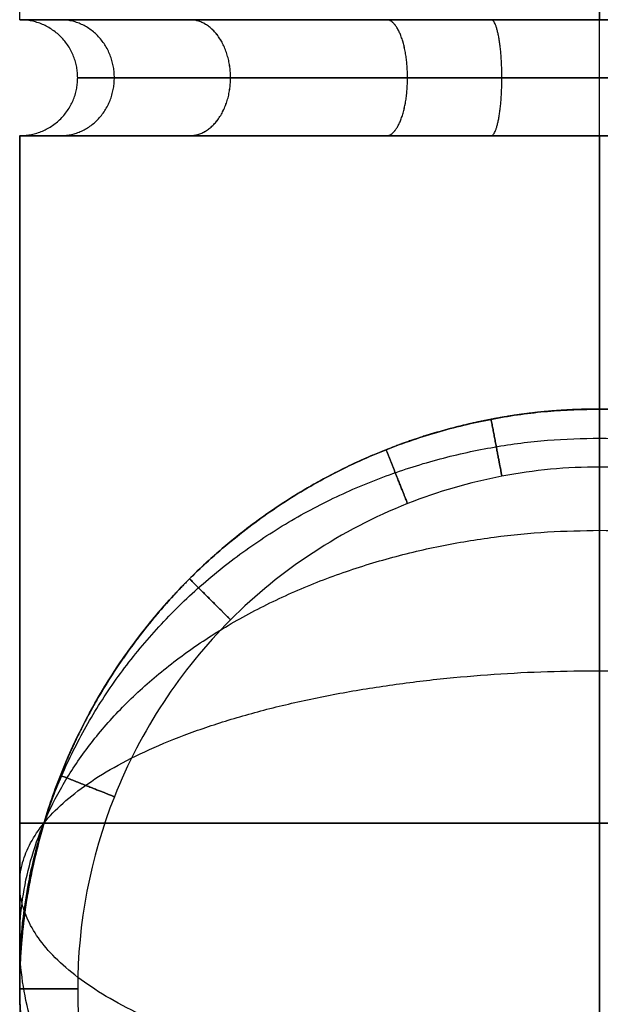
# Model space of a CAD drawing. Header units: millimetres. Extents: x -523 to -383, y 3 to 43.
# Tile 2 of 41: x -523.419 to -522.718, y 3.807 to 4.996. Entities that reach past the tile are written whole.
import ezdxf

# ---------------------------------------------------------------- set-up
doc = ezdxf.new("R2010")
doc.units = ezdxf.units.MM
doc.header["$MEASUREMENT"] = 0
doc.layers.add('Default', color=7, linetype='Continuous', true_color=0x000000)

msp = doc.modelspace()

# ---------------------------------------------------------------- linework, layer by layer
at = {"layer": 'Default'}
for points in [[(-523.4186, 4.9958, -56.0508), (-523.4186, 17.0825, -56.0508), (-523.4186, 29.1692, -56.0508), (-523.4186, 41.2558, -56.0508)], [(-522.7186, 41.2558, 23.9), (-522.7186, 29.1692, 23.9), (-522.7186, 17.0825, 23.9), (-522.7186, 4.9958, 23.9)], [(-522.7186, 4.9958, -55.3508), (-522.7186, 17.0825, -55.3508), (-522.7186, 29.1692, -55.3508), (-522.7186, 41.2558, -55.3508)], [(-522.7186, 4.9958, -56.7508), (-522.7186, 17.0825, -56.7508), (-522.7186, 29.1692, -56.7508), (-522.7186, 41.2558, -56.7508)], [(-523.4186, 4.8558, 24.6), (-523.4186, 4.5792, 24.6), (-523.4186, 4.3025, 24.6), (-523.4186, 4.0258, 24.6)], [(-523.4186, 4.0258, -56.0508), (-523.4186, 4.3025, -56.0508), (-523.4186, 4.5792, -56.0508), (-523.4186, 4.8558, -56.0508)], [(-523.3667, 4.8558, 24.8645), (-523.3316, 4.8558, 24.9504), (-523.2268, 4.8558, 25.1082), (-523.069, 4.8558, 25.213), (-522.9831, 4.8558, 25.2481)], [(-523.3667, 4.8558, -55.7863), (-523.3316, 4.8558, -55.7004), (-523.2268, 4.8558, -55.5426), (-523.069, 4.8558, -55.4378), (-522.9831, 4.8558, -55.4027)], [(-522.7186, 4.8558, 23.9), (-522.7186, 4.5792, 23.9), (-522.7186, 4.3025, 23.9), (-522.7186, 4.0258, 23.9)], [(-522.7186, 4.0258, -55.3508), (-522.7186, 4.3025, -55.3508), (-522.7186, 4.5792, -55.3508), (-522.7186, 4.8558, -55.3508)], [(-522.5874, 4.8558, 23.9124), (-522.6306, 4.8558, 23.9042), (-522.6746, 4.8558, 23.9), (-522.7186, 4.8558, 23.9)], [(-522.7186, 4.8558, 25.3), (-522.7186, 4.5792, 25.3), (-522.7186, 4.3025, 25.3), (-522.7186, 4.0258, 25.3)], [(-522.7186, 4.0258, -56.7508), (-522.7186, 4.3025, -56.7508), (-522.7186, 4.5792, -56.7508), (-522.7186, 4.8558, -56.7508)], [(-522.7186, 4.5258, 23.43), (-522.7186, 4.5258, -2.6736), (-522.7186, 4.5258, -28.7772), (-522.7186, 4.5258, -54.8808)], [(-522.7186, 4.5258, 24.4), (-522.7186, 4.5258, 24.1233), (-522.7186, 4.5258, 23.8467), (-522.7186, 4.5258, 23.57)], [(-522.7186, 4.5258, -55.0208), (-522.7186, 4.5258, -55.2975), (-522.7186, 4.5258, -55.5741), (-522.7186, 4.5258, -55.8508)], [(-523.3667, 4.0903, -54.8808), (-523.3316, 4.1763, -54.8808), (-523.2792, 4.2552, -54.8808), (-523.2136, 4.3208, -54.8808)], [(-523.4186, 3.8258, 23.43), (-523.4186, 3.8258, -2.6736), (-523.4186, 3.8258, -28.7772), (-523.4186, 3.8258, -54.8808)], [(-523.4186, 3.8258, 24.4), (-523.4186, 3.8258, 24.1233), (-523.4186, 3.8258, 23.8467), (-523.4186, 3.8258, 23.57)], [(-523.4186, 3.8258, -55.0208), (-523.4186, 3.8258, -55.2975), (-523.4186, 3.8258, -55.5741), (-523.4186, 3.8258, -55.8508)]]:
    msp.add_open_spline(points, degree=3, dxfattribs=at)
for points, weights, degree, knots in [([(-522.7186, 4.9958, 23.9), (-522.0186, 4.9958, 23.9), (-522.0186, 4.9958, 24.6), (-522.0186, 4.9958, 25.3), (-522.7186, 4.9958, 25.3), (-523.4186, 4.9958, 25.3), (-523.4186, 4.9958, 24.6), (-523.4186, 4.9958, 23.9), (-522.7186, 4.9958, 23.9)], [1, 0.707106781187, 1, 0.707106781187, 1, 0.707106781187, 1, 0.707106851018, 0.999999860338], 2, [-4.39823, -4.39823, -4.39823, -3.298672, -3.298672, -2.199115, -2.199115, -1.099557, -1.099557, 0, 0, 0]), ([(-522.7186, 4.9958, -55.3508), (-523.4186, 4.9958, -55.3508), (-523.4186, 4.9958, -56.0508), (-523.4186, 4.9958, -56.7508), (-522.7186, 4.9958, -56.7508)], [1, 0.707106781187, 1, 0.707106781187, 1], 2, [0, 0, 0, 1.099557, 1.099557, 2.199115, 2.199115, 2.199115]), ([(-523.4186, 4.8558, 24.6), (-523.3486, 4.8558, 24.6), (-523.3486, 4.9258, 24.6), (-523.3486, 4.9958, 24.6), (-523.4186, 4.9958, 24.6)], [1, 0.707106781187, 1, 0.707106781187, 1], 2, [0.1099557, 0.1099557, 0.1099557, 0.2199115, 0.2199115, 0.3298672, 0.3298672, 0.3298672]), ([(-523.4186, 4.8558, -56.0508), (-523.3486, 4.8558, -56.0508), (-523.3486, 4.9258, -56.0508), (-523.3486, 4.9958, -56.0508), (-523.4186, 4.9958, -56.0508)], [1, 0.707106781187, 1, 0.707106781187, 1], 2, [0.1099557, 0.1099557, 0.1099557, 0.2199115, 0.2199115, 0.3298672, 0.3298672, 0.3298672]), ([(-523.3694, 4.8558, 24.3423), (-523.3043, 4.8558, 24.3681), (-523.3043, 4.9258, 24.3681), (-523.3043, 4.9958, 24.3681), (-523.3694, 4.9958, 24.3423)], [1, 0.707106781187, 1, 0.707106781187, 1], 2, [0.1099557, 0.1099557, 0.1099557, 0.2199115, 0.2199115, 0.3298672, 0.3298672, 0.3298672]), ([(-523.3694, 4.8558, 24.8577), (-523.3043, 4.8558, 24.8319), (-523.3043, 4.9258, 24.8319), (-523.3043, 4.9958, 24.8319), (-523.3694, 4.9958, 24.8577)], [1, 0.707106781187, 1, 0.707106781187, 1], 2, [0.1099557, 0.1099557, 0.1099557, 0.2199115, 0.2199115, 0.3298672, 0.3298672, 0.3298672]), ([(-523.3694, 4.8558, -56.3085), (-523.3043, 4.8558, -56.2827), (-523.3043, 4.9258, -56.2827), (-523.3043, 4.9958, -56.2827), (-523.3694, 4.9958, -56.3085)], [1, 0.707106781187, 1, 0.707106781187, 1], 2, [0.1099557, 0.1099557, 0.1099557, 0.2199115, 0.2199115, 0.3298672, 0.3298672, 0.3298672]), ([(-523.3694, 4.8558, -55.7931), (-523.3043, 4.8558, -55.8189), (-523.3043, 4.9258, -55.8189), (-523.3043, 4.9958, -55.8189), (-523.3694, 4.9958, -55.7931)], [1, 0.707106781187, 1, 0.707106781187, 1], 2, [0.1099557, 0.1099557, 0.1099557, 0.2199115, 0.2199115, 0.3298672, 0.3298672, 0.3298672]), ([(-523.2136, 4.8558, 25.095), (-523.1641, 4.8558, 25.0455), (-523.1641, 4.9258, 25.0455), (-523.1641, 4.9958, 25.0455), (-523.2136, 4.9958, 25.095)], [1, 0.707106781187, 1, 0.707106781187, 1], 2, [0.1099557, 0.1099557, 0.1099557, 0.2199115, 0.2199115, 0.3298672, 0.3298672, 0.3298672]), ([(-523.2136, 4.8558, -55.5558), (-523.1641, 4.8558, -55.6053), (-523.1641, 4.9258, -55.6053), (-523.1641, 4.9958, -55.6053), (-523.2136, 4.9958, -55.5558)], [1, 0.707106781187, 1, 0.707106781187, 1], 2, [0.1099557, 0.1099557, 0.1099557, 0.2199115, 0.2199115, 0.3298672, 0.3298672, 0.3298672]), ([(-523.2135, 4.8558, 24.105), (-523.1641, 4.8558, 24.1545), (-523.1641, 4.9258, 24.1545), (-523.1641, 4.9958, 24.1545), (-523.2135, 4.9958, 24.105)], [1, 0.707106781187, 1, 0.707106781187, 1], 2, [0.1099557, 0.1099557, 0.1099557, 0.2199115, 0.2199115, 0.3298672, 0.3298672, 0.3298672]), ([(-523.2135, 4.8558, -56.5458), (-523.1641, 4.8558, -56.4963), (-523.1641, 4.9258, -56.4963), (-523.1641, 4.9958, -56.4963), (-523.2135, 4.9958, -56.5458)], [1, 0.707106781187, 1, 0.707106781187, 1], 2, [0.1099557, 0.1099557, 0.1099557, 0.2199115, 0.2199115, 0.3298672, 0.3298672, 0.3298672]), ([(-522.9763, 4.8558, 23.9491), (-522.9505, 4.8558, 24.0142), (-522.9505, 4.9258, 24.0142), (-522.9505, 4.9958, 24.0142), (-522.9763, 4.9958, 23.9491)], [1, 0.707106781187, 1, 0.707106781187, 1], 2, [0.1099557, 0.1099557, 0.1099557, 0.2199115, 0.2199115, 0.3298672, 0.3298672, 0.3298672]), ([(-522.9763, 4.8558, -56.7017), (-522.9505, 4.8558, -56.6366), (-522.9505, 4.9258, -56.6366), (-522.9505, 4.9958, -56.6366), (-522.9763, 4.9958, -56.7017)], [1, 0.707106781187, 1, 0.707106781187, 1], 2, [0.1099557, 0.1099557, 0.1099557, 0.2199115, 0.2199115, 0.3298672, 0.3298672, 0.3298672]), ([(-522.9762, 4.8558, 25.2509), (-522.9505, 4.8558, 25.1858), (-522.9505, 4.9258, 25.1858), (-522.9505, 4.9958, 25.1858), (-522.9762, 4.9958, 25.2509)], [1, 0.707106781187, 1, 0.707106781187, 1], 2, [0.1099557, 0.1099557, 0.1099557, 0.2199115, 0.2199115, 0.3298672, 0.3298672, 0.3298672]), ([(-522.9762, 4.8558, -55.3999), (-522.9505, 4.8558, -55.465), (-522.9505, 4.9258, -55.465), (-522.9505, 4.9958, -55.465), (-522.9762, 4.9958, -55.3999)], [1, 0.707106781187, 1, 0.707106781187, 1], 2, [0.1099557, 0.1099557, 0.1099557, 0.2199115, 0.2199115, 0.3298672, 0.3298672, 0.3298672]), ([(-522.8497, 4.8558, 23.9124), (-522.8366, 4.8558, 23.9812), (-522.8366, 4.9258, 23.9812), (-522.8366, 4.9958, 23.9812), (-522.8497, 4.9958, 23.9124)], [1, 0.707106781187, 1, 0.707106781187, 1], 2, [0.1099557, 0.1099557, 0.1099557, 0.2199115, 0.2199115, 0.3298672, 0.3298672, 0.3298672]), ([(-522.8497, 4.8558, -56.7384), (-522.8366, 4.8558, -56.6696), (-522.8366, 4.9258, -56.6696), (-522.8366, 4.9958, -56.6696), (-522.8497, 4.9958, -56.7384)], [1, 0.707106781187, 1, 0.707106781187, 1], 2, [0.1099557, 0.1099557, 0.1099557, 0.2199115, 0.2199115, 0.3298672, 0.3298672, 0.3298672]), ([(-522.7186, 4.8558, 23.9), (-522.7186, 4.8558, 23.97), (-522.7186, 4.9258, 23.97), (-522.7186, 4.9958, 23.97), (-522.7186, 4.9958, 23.9)], [1, 0.707106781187, 1, 0.707106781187, 1], 2, [0.1099557, 0.1099557, 0.1099557, 0.2199115, 0.2199115, 0.3298672, 0.3298672, 0.3298672]), ([(-522.7186, 4.9958, -56.7508), (-522.0186, 4.9958, -56.7508), (-522.0186, 4.9958, -56.0508), (-522.0186, 4.9958, -55.3508), (-522.7186, 4.9958, -55.3508)], [0.999999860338, 0.707106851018, 1, 0.707106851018, 0.999999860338], 2, [2.199115, 2.199115, 2.199115, 3.298672, 3.298672, 4.39823, 4.39823, 4.39823]), ([(-522.7186, 4.8558, -56.7508), (-522.7186, 4.8558, -56.6808), (-522.7186, 4.9258, -56.6808), (-522.7186, 4.9958, -56.6808), (-522.7186, 4.9958, -56.7508)], [1, 0.707106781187, 1, 0.707106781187, 1], 2, [0.1099557, 0.1099557, 0.1099557, 0.2199115, 0.2199115, 0.3298672, 0.3298672, 0.3298672]), ([(-522.7186, 4.8558, 25.3), (-522.7186, 4.8558, 25.23), (-522.7186, 4.9258, 25.23), (-522.7186, 4.9958, 25.23), (-522.7186, 4.9958, 25.3)], [1, 0.707106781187, 1, 0.707106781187, 1], 2, [0.1099557, 0.1099557, 0.1099557, 0.2199115, 0.2199115, 0.3298672, 0.3298672, 0.3298672]), ([(-522.7186, 4.8558, -55.3508), (-522.7186, 4.8558, -55.4208), (-522.7186, 4.9258, -55.4208), (-522.7186, 4.9958, -55.4208), (-522.7186, 4.9958, -55.3508)], [1, 0.707106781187, 1, 0.707106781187, 1], 2, [0.1099557, 0.1099557, 0.1099557, 0.2199115, 0.2199115, 0.3298672, 0.3298672, 0.3298672]), ([(-522.7186, 4.8558, 23.9), (-522.7626, 4.8558, 23.9), (-522.8065, 4.8558, 23.9042), (-522.8497, 4.8558, 23.9124), (-522.8929, 4.8558, 23.9206), (-522.9354, 4.8558, 23.9329), (-522.9763, 4.8558, 23.9491), (-523.0649, 4.8558, 23.9842), (-523.1462, 4.8558, 24.0376), (-523.2135, 4.8558, 24.105), (-523.2464, 4.8558, 24.1379), (-523.2759, 4.8558, 24.1739), (-523.3016, 4.8558, 24.2127), (-523.3275, 4.8558, 24.2516), (-523.3492, 4.8558, 24.2927), (-523.3694, 4.8558, 24.3423), (-523.4018, 4.8558, 24.4241), (-523.4186, 4.8558, 24.512), (-523.4186, 4.8558, 24.6), (-523.4186, 4.8558, 24.688), (-523.4018, 4.8558, 24.7759), (-523.3667, 4.8558, 24.8645), (-523.3492, 4.8558, 24.9073), (-523.3275, 4.8558, 24.9484), (-523.3016, 4.8558, 24.9874), (-523.2759, 4.8558, 25.026), (-523.2465, 4.8558, 25.062), (-523.2136, 4.8558, 25.095), (-523.1806, 4.8558, 25.1279), (-523.1446, 4.8558, 25.1574), (-523.106, 4.8558, 25.183), (-523.067, 4.8558, 25.2089), (-523.0259, 4.8558, 25.2306), (-522.9762, 4.8558, 25.2509), (-522.8945, 4.8558, 25.2832), (-522.8065, 4.8558, 25.3), (-522.7186, 4.8558, 25.3), (-522.6306, 4.8558, 25.3), (-522.5427, 4.8558, 25.2832), (-522.4541, 4.8558, 25.2481), (-522.4113, 4.8558, 25.2306), (-522.3701, 4.8558, 25.2089), (-522.3312, 4.8558, 25.183), (-522.2925, 4.8558, 25.1574), (-522.2565, 4.8558, 25.1279), (-522.2236, 4.8558, 25.095), (-522.1907, 4.8558, 25.062), (-522.1612, 4.8558, 25.026), (-522.1355, 4.8558, 24.9874), (-522.1097, 4.8558, 24.9484), (-522.0879, 4.8558, 24.9073), (-522.0677, 4.8558, 24.8577), (-522.0353, 4.8558, 24.7759), (-522.0186, 4.8558, 24.688), (-522.0186, 4.8558, 24.6), (-522.0186, 4.8558, 24.512), (-522.0353, 4.8558, 24.4241), (-522.0705, 4.8558, 24.3355), (-522.0879, 4.8558, 24.2927), (-522.1097, 4.8558, 24.2516), (-522.1355, 4.8558, 24.2126), (-522.1612, 4.8558, 24.174), (-522.1907, 4.8558, 24.138), (-522.2236, 4.8558, 24.105), (-522.291, 4.8558, 24.0376), (-522.3723, 4.8558, 23.9842), (-522.4609, 4.8558, 23.9491), (-522.5018, 4.8558, 23.9329), (-522.5442, 4.8558, 23.9206), (-522.5874, 4.8558, 23.9124), (-522.6306, 4.8558, 23.9042), (-522.6746, 4.8558, 23.9), (-522.7186, 4.8558, 23.9)], [1, 1, 1, 1, 1, 1, 1, 1, 1, 1, 1, 1, 1, 1.00671209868, 1.01684809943, 1.03040800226, 1.03040800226, 1.03040800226, 1.03040800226, 1.03040800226, 1.03040800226, 1.03040800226, 1.01685428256, 1.00672279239, 1.00001353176, 0.993436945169, 0.990148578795, 0.99014843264, 0.990148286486, 0.993436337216, 1.00001258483, 1.00672154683, 1.01685276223, 1.03040623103, 1.03040623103, 1.03040623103, 1.03040623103, 1.03040623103, 1.03040623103, 1.03040623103, 1.01685253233, 1.00672105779, 1.00001180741, 0.993435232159, 0.990146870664, 0.990146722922, 0.990146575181, 0.993434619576, 1.00001085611, 1.00671980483, 1.01685100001, 1.03040444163, 1.03040444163, 1.03040444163, 1.03040444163, 1.03040444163, 1.03040444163, 1.03040444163, 1.0168507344, 1.00671926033, 1.00001001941, 0.993433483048, 0.990145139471, 0.990144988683, 0.990144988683, 0.990144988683, 0.990144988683, 0.990144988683, 0.990144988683, 0.990144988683, 0.990144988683, 0.990144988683, 0.990144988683], 3, [0, 0, 0, 0, 0.132132, 0.132132, 0.132132, 0.264271, 0.264271, 0.264271, 0.552149, 0.552149, 0.552149, 0.691689, 0.691689, 0.691689, 0.838517, 0.838517, 0.838517, 1.103948, 1.103948, 1.103948, 1.376719, 1.376719, 1.376719, 1.516233, 1.516233, 1.516233, 1.655741, 1.655741, 1.655741, 1.795249, 1.795249, 1.795249, 1.942108, 1.942108, 1.942108, 2.20754, 2.20754, 2.20754, 2.480311, 2.480311, 2.480311, 2.619825, 2.619825, 2.619825, 2.759333, 2.759333, 2.759333, 2.898841, 2.898841, 2.898841, 3.0457, 3.0457, 3.0457, 3.311132, 3.311132, 3.311132, 3.583903, 3.583903, 3.583903, 3.723418, 3.723418, 3.723418, 3.862925, 3.862925, 3.862925, 4.150808, 4.150808, 4.150808, 4.282947, 4.282947, 4.282947, 4.41508, 4.41508, 4.41508, 4.41508]), ([(-522.7186, 4.8558, -56.7508), (-522.7626, 4.8558, -56.7508), (-522.8065, 4.8558, -56.7466), (-522.8497, 4.8558, -56.7384), (-522.8929, 4.8558, -56.7302), (-522.9354, 4.8558, -56.7179), (-522.9763, 4.8558, -56.7017), (-523.0649, 4.8558, -56.6666), (-523.1462, 4.8558, -56.6132), (-523.2135, 4.8558, -56.5458), (-523.2464, 4.8558, -56.5129), (-523.2759, 4.8558, -56.4769), (-523.3016, 4.8558, -56.4381), (-523.3275, 4.8558, -56.3992), (-523.3492, 4.8558, -56.3581), (-523.3694, 4.8558, -56.3085), (-523.4018, 4.8558, -56.2267), (-523.4186, 4.8558, -56.1387), (-523.4186, 4.8558, -56.0508), (-523.4186, 4.8558, -55.9628), (-523.4018, 4.8558, -55.8749), (-523.3667, 4.8558, -55.7863), (-523.3492, 4.8558, -55.7435), (-523.3275, 4.8558, -55.7024), (-523.3016, 4.8558, -55.6634), (-523.2759, 4.8558, -55.6248), (-523.2465, 4.8558, -55.5888), (-523.2136, 4.8558, -55.5558), (-523.1806, 4.8558, -55.5229), (-523.1446, 4.8558, -55.4934), (-523.106, 4.8558, -55.4678), (-523.067, 4.8558, -55.4419), (-523.0259, 4.8558, -55.4202), (-522.9762, 4.8558, -55.3999), (-522.8945, 4.8558, -55.3676), (-522.8065, 4.8558, -55.3508), (-522.7186, 4.8558, -55.3508)], [1, 1, 1, 1, 1, 1, 1, 1, 1, 1, 1, 1, 1, 1.00671209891, 1.01684809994, 1.0304080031, 1.0304080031, 1.0304080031, 1.0304080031, 1.0304080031, 1.0304080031, 1.0304080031, 1.01685428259, 1.00672279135, 1.00001352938, 0.993436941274, 0.990148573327, 0.990148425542, 0.990148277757, 0.99343632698, 1.00001257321, 1.00672153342, 1.01685274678, 1.03040621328, 1.03040621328, 1.03040621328, 1.03040621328], 3, [0, 0, 0, 0, 0.132132, 0.132132, 0.132132, 0.264271, 0.264271, 0.264271, 0.552149, 0.552149, 0.552149, 0.691689, 0.691689, 0.691689, 0.838517, 0.838517, 0.838517, 1.103948, 1.103948, 1.103948, 1.376719, 1.376719, 1.376719, 1.516233, 1.516233, 1.516233, 1.655741, 1.655741, 1.655741, 1.795249, 1.795249, 1.795249, 1.942108, 1.942108, 1.942108, 2.20754, 2.20754, 2.20754, 2.20754]), ([(-522.7186, 4.8558, -55.3508), (-522.6306, 4.8558, -55.3508), (-522.5427, 4.8558, -55.3676), (-522.4543, 4.8558, -55.4026), (-522.3683, 4.8558, -55.4377), (-522.2902, 4.8558, -55.4892), (-522.2236, 4.8558, -55.5558), (-522.157, 4.8558, -55.6224), (-522.1055, 4.8558, -55.7004), (-522.0677, 4.8558, -55.7931), (-522.0353, 4.8558, -55.8749), (-522.0186, 4.8558, -55.9628), (-522.0186, 4.8558, -56.0508), (-522.0186, 4.8558, -56.1387), (-522.0353, 4.8558, -56.2267), (-522.0704, 4.8558, -56.3152), (-522.0879, 4.8558, -56.3581), (-522.1096, 4.8558, -56.3992), (-522.1355, 4.8558, -56.4381), (-522.1612, 4.8558, -56.4769), (-522.1907, 4.8558, -56.5129), (-522.2236, 4.8558, -56.5458), (-522.291, 4.8558, -56.6131), (-522.3723, 4.8558, -56.6666), (-522.4609, 4.8558, -56.7017), (-522.5018, 4.8558, -56.7179), (-522.5442, 4.8558, -56.7302), (-522.5874, 4.8558, -56.7384), (-522.6306, 4.8558, -56.7466), (-522.6746, 4.8558, -56.7508), (-522.7186, 4.8558, -56.7508)], [1, 1, 1, 1, 0.97390956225, 0.960864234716, 0.960864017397, 0.960863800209, 0.973892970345, 0.999951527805, 0.999951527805, 0.999951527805, 0.999951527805, 0.999951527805, 0.999951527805, 0.999951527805, 0.986792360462, 0.976955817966, 0.970441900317, 0.970441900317, 0.970441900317, 0.970441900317, 0.970441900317, 0.970441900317, 0.970441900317, 0.970441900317, 0.970441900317, 0.970441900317, 0.970441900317, 0.970441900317, 0.970441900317], 3, [0, 0, 0, 0, 0.272538, 0.272538, 0.272538, 0.55318, 0.55318, 0.55318, 0.840931, 0.840931, 0.840931, 1.106362, 1.106362, 1.106362, 1.379069, 1.379069, 1.379069, 1.518615, 1.518615, 1.518615, 1.658155, 1.658155, 1.658155, 1.946037, 1.946037, 1.946037, 2.078177, 2.078177, 2.078177, 2.21031, 2.21031, 2.21031, 2.21031]), ([(-522.7186, 4.5258, 23.43), (-523.4186, 4.5258, 23.43), (-523.4186, 3.8258, 23.43), (-523.4186, 3.1258, 23.43), (-522.7186, 3.1258, 23.43), (-522.0186, 3.1258, 23.43), (-522.0186, 3.8258, 23.43), (-522.0186, 4.5258, 23.43), (-522.7186, 4.5258, 23.43)], [0.999999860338, 0.707106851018, 1, 0.707106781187, 1, 0.707106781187, 1, 0.707106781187, 1], 2, [0, 0, 0, 1.099557, 1.099557, 2.199115, 2.199115, 3.298672, 3.298672, 4.39823, 4.39823, 4.39823]), ([(-522.7186, 4.5258, 24.4), (-523.4186, 4.5258, 24.4), (-523.4186, 3.8258, 24.4), (-523.4186, 3.1258, 24.4), (-522.7186, 3.1258, 24.4), (-522.0186, 3.1258, 24.4), (-522.0186, 3.8258, 24.4), (-522.0186, 4.5258, 24.4), (-522.7186, 4.5258, 24.4)], [1, 0.707106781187, 1, 0.707106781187, 1, 0.707106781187, 1, 0.707106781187, 1], 2, [0, 0, 0, 1.099557, 1.099557, 2.199115, 2.199115, 3.298672, 3.298672, 4.39823, 4.39823, 4.39823]), ([(-522.7186, 4.5258, 23.57), (-522.0186, 4.5258, 23.57), (-522.0186, 3.8258, 23.57), (-522.0186, 3.1258, 23.57), (-522.7186, 3.1258, 23.57), (-523.4186, 3.1258, 23.57), (-523.4186, 3.8258, 23.57), (-523.4186, 4.5258, 23.57), (-522.7186, 4.5258, 23.57)], [1, 0.707106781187, 1, 0.707106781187, 1, 0.707106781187, 1, 0.707106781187, 1], 2, [-4.39823, -4.39823, -4.39823, -3.298672, -3.298672, -2.199115, -2.199115, -1.099557, -1.099557, 0, 0, 0]), ([(-522.7186, 4.5258, -55.8508), (-523.4186, 4.5258, -55.8508), (-523.4186, 3.8258, -55.8508), (-523.4186, 3.1258, -55.8508), (-522.7186, 3.1258, -55.8508), (-522.0186, 3.1258, -55.8508), (-522.0186, 3.8258, -55.8508), (-522.0186, 4.5258, -55.8508), (-522.7186, 4.5258, -55.8508)], [1, 0.707106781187, 1, 0.707106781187, 1, 0.707106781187, 1, 0.707106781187, 1], 2, [0, 0, 0, 1.099557, 1.099557, 2.199115, 2.199115, 3.298672, 3.298672, 4.39823, 4.39823, 4.39823]), ([(-522.7186, 4.5258, -55.0208), (-523.4186, 4.5258, -55.0208), (-523.4186, 3.8258, -55.0208), (-523.4186, 3.1258, -55.0208), (-522.7186, 3.1258, -55.0208), (-522.0186, 3.1258, -55.0208), (-522.0186, 3.8258, -55.0208), (-522.0186, 4.5258, -55.0208), (-522.7186, 4.5258, -55.0208)], [1, 0.707106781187, 1, 0.707106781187, 1, 0.707106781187, 1, 0.707106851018, 0.999999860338], 2, [0, 0, 0, 1.099557, 1.099557, 2.199115, 2.199115, 3.298672, 3.298672, 4.39823, 4.39823, 4.39823]), ([(-522.7186, 4.5258, -54.8808), (-522.6746, 4.5258, -54.8808), (-522.6306, 4.5217, -54.8808), (-522.5874, 4.5134, -54.8808), (-522.5442, 4.5052, -54.8808), (-522.5018, 4.4929, -54.8808), (-522.4609, 4.4767, -54.8808), (-522.3723, 4.4416, -54.8808), (-522.291, 4.3882, -54.8808), (-522.2236, 4.3208, -54.8808), (-522.1907, 4.2879, -54.8808), (-522.1612, 4.2519, -54.8808), (-522.1355, 4.2132, -54.8808), (-522.1096, 4.1742, -54.8808), (-522.0879, 4.1331, -54.8808), (-522.0677, 4.0835, -54.8808), (-522.0353, 4.0017, -54.8808), (-522.0186, 3.9138, -54.8808), (-522.0186, 3.8258, -54.8808), (-522.0186, 3.7379, -54.8808), (-522.0353, 3.6499, -54.8808), (-522.0705, 3.5614, -54.8808), (-522.0879, 3.5185, -54.8808), (-522.1097, 3.4774, -54.8808), (-522.1355, 3.4385, -54.8808), (-522.1612, 3.3998, -54.8808), (-522.1907, 3.3638, -54.8808), (-522.2236, 3.3309, -54.8808), (-522.2565, 3.2979, -54.8808), (-522.2925, 3.2685, -54.8808), (-522.3312, 3.2428, -54.8808), (-522.3701, 3.2169, -54.8808), (-522.4112, 3.1952, -54.8808), (-522.4609, 3.175, -54.8808), (-522.5427, 3.1426, -54.8808), (-522.6306, 3.1258, -54.8808), (-522.7186, 3.1258, -54.8808), (-522.8065, 3.1258, -54.8808), (-522.8945, 3.1426, -54.8808), (-522.9831, 3.1777, -54.8808), (-523.0259, 3.1952, -54.8808), (-523.067, 3.2169, -54.8808), (-523.1059, 3.2428, -54.8808), (-523.1446, 3.2685, -54.8808), (-523.1806, 3.2979, -54.8808), (-523.2135, 3.3309, -54.8808), (-523.2465, 3.3638, -54.8808), (-523.2759, 3.3998, -54.8808), (-523.3016, 3.4385, -54.8808), (-523.3275, 3.4774, -54.8808), (-523.3492, 3.5185, -54.8808), (-523.3694, 3.5682, -54.8808), (-523.4018, 3.6499, -54.8808), (-523.4186, 3.7379, -54.8808), (-523.4186, 3.8258, -54.8808), (-523.4186, 3.9138, -54.8808), (-523.4018, 4.0017, -54.8808), (-523.3667, 4.0903, -54.8808), (-523.3492, 4.1332, -54.8808), (-523.3275, 4.1743, -54.8808), (-523.3016, 4.2132, -54.8808), (-523.2759, 4.2519, -54.8808), (-523.2465, 4.2879, -54.8808), (-523.2136, 4.3208, -54.8808), (-523.1462, 4.3882, -54.8808), (-523.0649, 4.4416, -54.8808), (-522.9763, 4.4767, -54.8808), (-522.9354, 4.4929, -54.8808), (-522.8929, 4.5052, -54.8808), (-522.8497, 4.5134, -54.8808), (-522.8065, 4.5217, -54.8808), (-522.7626, 4.5258, -54.8808), (-522.7186, 4.5258, -54.8808)], [1, 1, 1, 1, 1, 1, 1, 1, 1, 1, 1, 1, 1, 1.00671209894, 1.01684810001, 1.03040800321, 1.03040800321, 1.03040800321, 1.03040800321, 1.03040800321, 1.03040800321, 1.03040800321, 1.01685428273, 1.00672279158, 1.00001352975, 0.993436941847, 0.990148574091, 0.990148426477, 0.990148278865, 0.99343632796, 1.00001257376, 1.00672153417, 1.01685274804, 1.03040621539, 1.03040621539, 1.03040621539, 1.03040621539, 1.03040621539, 1.03040621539, 1.03040621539, 1.01685251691, 1.00672104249, 1.00001179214, 0.993435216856, 0.990146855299, 0.990146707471, 0.990146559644, 0.993434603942, 1.00001084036, 1.00671978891, 1.01685098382, 1.03040442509, 1.03040442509, 1.03040442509, 1.03040442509, 1.03040442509, 1.03040442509, 1.03040442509, 1.01685071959, 1.00671924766, 1.00001000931, 0.993433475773, 0.990145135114, 0.99014498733, 0.99014498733, 0.99014498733, 0.99014498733, 0.99014498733, 0.99014498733, 0.99014498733, 0.99014498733, 0.99014498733, 0.99014498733], 3, [0, 0, 0, 0, 0.132132, 0.132132, 0.132132, 0.264271, 0.264271, 0.264271, 0.552149, 0.552149, 0.552149, 0.691689, 0.691689, 0.691689, 0.838517, 0.838517, 0.838517, 1.103948, 1.103948, 1.103948, 1.376719, 1.376719, 1.376719, 1.516233, 1.516233, 1.516233, 1.655741, 1.655741, 1.655741, 1.795249, 1.795249, 1.795249, 1.942108, 1.942108, 1.942108, 2.20754, 2.20754, 2.20754, 2.480311, 2.480311, 2.480311, 2.619825, 2.619825, 2.619825, 2.759333, 2.759333, 2.759333, 2.898841, 2.898841, 2.898841, 3.0457, 3.0457, 3.0457, 3.311132, 3.311132, 3.311132, 3.583903, 3.583903, 3.583903, 3.723418, 3.723418, 3.723418, 3.862925, 3.862925, 3.862925, 4.150808, 4.150808, 4.150808, 4.282947, 4.282947, 4.282947, 4.41508, 4.41508, 4.41508, 4.41508]), ([(-522.7186, 4.5258, -15.7254), (-523.4186, 4.5258, -15.7254), (-523.4186, 3.8258, -15.7254), (-523.4186, 3.1258, -15.7254), (-522.7186, 3.1258, -15.7254), (-522.0186, 3.1258, -15.7254), (-522.0186, 3.8258, -15.7254), (-522.0186, 4.5258, -15.7254), (-522.7186, 4.5258, -15.7254)], [1, 0.707106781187, 1, 0.707106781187, 1, 0.707106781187, 1, 0.707106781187, 1], 2, [0, 0, 0, 1.099557, 1.099557, 2.199115, 2.199115, 3.298672, 3.298672, 4.39823, 4.39823, 4.39823]), ([(-522.7186, 4.5258, 23.57), (-522.7186, 4.4558, 23.57), (-522.7186, 4.4558, 23.5), (-522.7186, 4.4558, 23.43), (-522.7186, 4.5258, 23.43)], [1, 0.707106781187, 1, 0.707106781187, 1], 2, [0, 0, 0, 0.1099557, 0.1099557, 0.2199115, 0.2199115, 0.2199115]), ([(-522.7186, 4.5258, -54.8808), (-522.7186, 4.4558, -54.8808), (-522.7186, 4.4558, -54.9508), (-522.7186, 4.4558, -55.0208), (-522.7186, 4.5258, -55.0208)], [1, 0.707106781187, 1, 0.707106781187, 1], 2, [0.1099557, 0.1099557, 0.1099557, 0.2199115, 0.2199115, 0.3298672, 0.3298672, 0.3298672]), ([(-522.8497, 4.5134, 23.57), (-522.8366, 4.4447, 23.57), (-522.8366, 4.4447, 23.5), (-522.8366, 4.4447, 23.43), (-522.8497, 4.5134, 23.43)], [1, 0.707106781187, 1, 0.707106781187, 1], 2, [0, 0, 0, 0.1099557, 0.1099557, 0.2199115, 0.2199115, 0.2199115]), ([(-522.8497, 4.5134, -54.8808), (-522.8366, 4.4447, -54.8808), (-522.8366, 4.4447, -54.9508), (-522.8366, 4.4447, -55.0208), (-522.8497, 4.5134, -55.0208)], [1, 0.707106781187, 1, 0.707106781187, 1], 2, [0.1099557, 0.1099557, 0.1099557, 0.2199115, 0.2199115, 0.3298672, 0.3298672, 0.3298672]), ([(-522.7186, 4.4907, 24.216), (-523.4186, 4.4907, 24.216), (-523.4186, 3.8399, 24.4736), (-523.4186, 3.189, 24.7313), (-522.7186, 3.189, 24.7313), (-522.0186, 3.189, 24.7313), (-522.0186, 3.8399, 24.4736), (-522.0186, 4.4907, 24.216), (-522.7186, 4.4907, 24.216)], [1, 0.707106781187, 1, 0.707106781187, 1, 0.707106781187, 1, 0.707106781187, 1], 2, [0, 0, 0, 1.099557, 1.099557, 2.199115, 2.199115, 3.298672, 3.298672, 4.39823, 4.39823, 4.39823]), ([(-522.7186, 4.4907, -55.6667), (-523.4186, 4.4907, -55.6667), (-523.4186, 3.8399, -55.9244), (-523.4186, 3.189, -56.1821), (-522.7186, 3.189, -56.1821), (-522.0186, 3.189, -56.1821), (-522.0186, 3.8399, -55.9244), (-522.0186, 4.4907, -55.6667), (-522.7186, 4.4907, -55.6667)], [1, 0.707106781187, 1, 0.707106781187, 1, 0.707106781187, 1, 0.707106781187, 1], 2, [0, 0, 0, 1.099557, 1.099557, 2.199115, 2.199115, 3.298672, 3.298672, 4.39823, 4.39823, 4.39823]), ([(-522.9763, 4.4767, 23.57), (-522.9505, 4.4116, 23.57), (-522.9505, 4.4116, 23.5), (-522.9505, 4.4116, 23.43), (-522.9763, 4.4767, 23.43)], [1, 0.707106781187, 1, 0.707106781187, 1], 2, [0, 0, 0, 0.1099557, 0.1099557, 0.2199115, 0.2199115, 0.2199115]), ([(-522.9763, 4.4767, -54.8808), (-522.9505, 4.4116, -54.8808), (-522.9505, 4.4116, -54.9508), (-522.9505, 4.4116, -55.0208), (-522.9763, 4.4767, -55.0208)], [1, 0.707106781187, 1, 0.707106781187, 1], 2, [0.1099557, 0.1099557, 0.1099557, 0.2199115, 0.2199115, 0.3298672, 0.3298672, 0.3298672]), ([(-522.7186, 4.3794, 24.0464), (-523.4186, 4.3794, 24.0464), (-523.4186, 3.8844, 24.5414), (-523.4186, 3.3894, 25.0364), (-522.7186, 3.3894, 25.0364), (-522.0186, 3.3894, 25.0364), (-522.0186, 3.8844, 24.5414), (-522.0186, 4.3794, 24.0464), (-522.7186, 4.3794, 24.0464)], [1, 0.707106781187, 1, 0.707106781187, 1, 0.707106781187, 1, 0.707106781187, 1], 2, [0, 0, 0, 1.099557, 1.099557, 2.199115, 2.199115, 3.298672, 3.298672, 4.39823, 4.39823, 4.39823]), ([(-522.7186, 4.3794, -55.4972), (-523.4186, 4.3794, -55.4972), (-523.4186, 3.8844, -55.9922), (-523.4186, 3.3894, -56.4872), (-522.7186, 3.3894, -56.4872), (-522.0186, 3.3894, -56.4872), (-522.0186, 3.8844, -55.9922), (-522.0186, 4.3794, -55.4972), (-522.7186, 4.3794, -55.4972)], [1, 0.707106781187, 1, 0.707106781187, 1, 0.707106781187, 1, 0.707106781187, 1], 2, [0, 0, 0, 1.099557, 1.099557, 2.199115, 2.199115, 3.298672, 3.298672, 4.39823, 4.39823, 4.39823]), ([(-523.2136, 4.3208, 23.57), (-523.1641, 4.2713, 23.57), (-523.1641, 4.2713, 23.5), (-523.1641, 4.2713, 23.43), (-523.2136, 4.3208, 23.43)], [1, 0.707106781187, 1, 0.707106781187, 1], 2, [0, 0, 0, 0.1099557, 0.1099557, 0.2199115, 0.2199115, 0.2199115]), ([(-523.2136, 4.3208, -54.8808), (-523.1641, 4.2713, -54.8808), (-523.1641, 4.2713, -54.9508), (-523.1641, 4.2713, -55.0208), (-523.2136, 4.3208, -55.0208)], [1, 0.707106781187, 1, 0.707106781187, 1], 2, [0.1099557, 0.1099557, 0.1099557, 0.2199115, 0.2199115, 0.3298672, 0.3298672, 0.3298672]), ([(-522.7186, 4.2099, 23.9351), (-523.4186, 4.2099, 23.9351), (-523.4186, 3.9522, 24.586), (-523.4186, 3.6945, 25.2368), (-522.7186, 3.6945, 25.2368), (-522.0186, 3.6945, 25.2368), (-522.0186, 3.9522, 24.586), (-522.0186, 4.2099, 23.9351), (-522.7186, 4.2099, 23.9351)], [1, 0.707106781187, 1, 0.707106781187, 1, 0.707106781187, 1, 0.707106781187, 1], 2, [0, 0, 0, 1.099557, 1.099557, 2.199115, 2.199115, 3.298672, 3.298672, 4.39823, 4.39823, 4.39823]), ([(-522.7186, 4.2099, -55.3859), (-523.4186, 4.2099, -55.3859), (-523.4186, 3.9522, -56.0368), (-523.4186, 3.6945, -56.6876), (-522.7186, 3.6945, -56.6876), (-522.0186, 3.6945, -56.6876), (-522.0186, 3.9522, -56.0368), (-522.0186, 4.2099, -55.3859), (-522.7186, 4.2099, -55.3859)], [1, 0.707106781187, 1, 0.707106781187, 1, 0.707106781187, 1, 0.707106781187, 1], 2, [0, 0, 0, 1.099557, 1.099557, 2.199115, 2.199115, 3.298672, 3.298672, 4.39823, 4.39823, 4.39823]), ([(-523.3694, 4.0835, 23.57), (-523.3043, 4.0577, 23.57), (-523.3043, 4.0577, 23.5), (-523.3043, 4.0577, 23.43), (-523.3694, 4.0835, 23.43)], [1, 0.707106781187, 1, 0.707106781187, 1], 2, [0, 0, 0, 0.1099557, 0.1099557, 0.2199115, 0.2199115, 0.2199115]), ([(-523.3694, 4.0835, -54.8808), (-523.3043, 4.0577, -54.8808), (-523.3043, 4.0577, -54.9508), (-523.3043, 4.0577, -55.0208), (-523.3694, 4.0835, -55.0208)], [1, 0.707106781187, 1, 0.707106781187, 1], 2, [0.1099557, 0.1099557, 0.1099557, 0.2199115, 0.2199115, 0.3298672, 0.3298672, 0.3298672]), ([(-522.7186, 4.0258, 23.9), (-523.4186, 4.0258, 23.9), (-523.4186, 4.0258, 24.6), (-523.4186, 4.0258, 25.3), (-522.7186, 4.0258, 25.3), (-522.0186, 4.0258, 25.3), (-522.0186, 4.0258, 24.6), (-522.0186, 4.0258, 23.9), (-522.7186, 4.0258, 23.9)], [1, 0.707106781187, 1, 0.707106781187, 1, 0.707106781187, 1, 0.707106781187, 1], 2, [0, 0, 0, 1.099557, 1.099557, 2.199115, 2.199115, 3.298672, 3.298672, 4.39823, 4.39823, 4.39823]), ([(-522.7186, 4.0258, -55.3508), (-523.4186, 4.0258, -55.3508), (-523.4186, 4.0258, -56.0508), (-523.4186, 4.0258, -56.7508), (-522.7186, 4.0258, -56.7508), (-522.0186, 4.0258, -56.7508), (-522.0186, 4.0258, -56.0508), (-522.0186, 4.0258, -55.3508), (-522.7186, 4.0258, -55.3508)], [1, 0.707106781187, 1, 0.707106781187, 1, 0.707106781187, 1, 0.707106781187, 1], 2, [0, 0, 0, 1.099557, 1.099557, 2.199115, 2.199115, 3.298672, 3.298672, 4.39823, 4.39823, 4.39823]), ([(-523.4186, 3.8258, 23.57), (-523.3486, 3.8258, 23.57), (-523.3486, 3.8258, 23.5), (-523.3486, 3.8258, 23.43), (-523.4186, 3.8258, 23.43)], [1, 0.707106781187, 1, 0.707106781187, 1], 2, [0, 0, 0, 0.1099557, 0.1099557, 0.2199115, 0.2199115, 0.2199115]), ([(-523.4186, 3.8258, -54.8808), (-523.3486, 3.8258, -54.8808), (-523.3486, 3.8258, -54.9508), (-523.3486, 3.8258, -55.0208), (-523.4186, 3.8258, -55.0208)], [1, 0.707106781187, 1, 0.707106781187, 1], 2, [0.1099557, 0.1099557, 0.1099557, 0.2199115, 0.2199115, 0.3298672, 0.3298672, 0.3298672])]:
    msp.add_rational_spline(points, weights, degree=degree, knots=knots, dxfattribs=at)
for points, knots in [([(-522.7186, 4.9258, 23.97), (-522.7582, 4.9258, 23.97), (-522.8373, 4.9258, 23.9775), (-522.9965, 4.9258, 24.0236), (-523.1766, 4.9258, 24.142), (-523.3171, 4.9258, 24.3559), (-523.3637, 4.9258, 24.6), (-523.3171, 4.9258, 24.8441), (-523.1766, 4.9258, 25.058), (-522.9627, 4.9258, 25.1986), (-522.7186, 4.9258, 25.2451), (-522.4745, 4.9258, 25.1986), (-522.2605, 4.9258, 25.058), (-522.12, 4.9258, 24.8441), (-522.0735, 4.9258, 24.6), (-522.12, 4.9258, 24.3559), (-522.2605, 4.9258, 24.142), (-522.4407, 4.9258, 24.0236), (-522.5998, 4.9258, 23.9775), (-522.679, 4.9258, 23.97), (-522.7186, 4.9258, 23.97)], [0, 0, 0, 0, 0.131935, 0.263871, 0.549778, 0.835685, 1.099556, 1.363427, 1.649333, 1.93524, 2.199111, 2.462982, 2.748889, 3.034796, 3.298667, 3.562538, 3.848445, 4.134352, 4.266287, 4.398223, 4.398223, 4.398223, 4.398223]), ([(-522.7186, 4.9258, -56.6808), (-522.7582, 4.9258, -56.6808), (-522.8373, 4.9258, -56.6733), (-522.9965, 4.9258, -56.6272), (-523.1766, 4.9258, -56.5088), (-523.3171, 4.9258, -56.2949), (-523.3637, 4.9258, -56.0508), (-523.3171, 4.9258, -55.8067), (-523.1766, 4.9258, -55.5928), (-522.9627, 4.9258, -55.4522), (-522.7186, 4.9258, -55.4057), (-522.4745, 4.9258, -55.4522), (-522.2605, 4.9258, -55.5928), (-522.12, 4.9258, -55.8067), (-522.0735, 4.9258, -56.0508), (-522.12, 4.9258, -56.2949), (-522.2605, 4.9258, -56.5088), (-522.4407, 4.9258, -56.6272), (-522.5998, 4.9258, -56.6733), (-522.679, 4.9258, -56.6808), (-522.7186, 4.9258, -56.6808)], [0, 0, 0, 0, 0.131935, 0.263871, 0.549778, 0.835685, 1.099556, 1.363427, 1.649333, 1.93524, 2.199111, 2.462982, 2.748889, 3.034796, 3.298667, 3.562538, 3.848445, 4.134352, 4.266287, 4.398223, 4.398223, 4.398223, 4.398223]), ([(-522.7186, 4.8558, 23.9), (-522.7626, 4.8558, 23.9), (-522.8505, 4.8558, 23.9083), (-523.0273, 4.8558, 23.9596), (-523.2254, 4.8558, 24.0897), (-523.3316, 4.8558, 24.2496), (-523.3667, 4.8558, 24.3356)], [0, 0, 0, 0, 0.1319355, 0.263871, 0.5497779, 0.8284044, 0.8284044, 0.8284044, 0.8284044]), ([(-522.7186, 4.8558, -56.7508), (-522.7626, 4.8558, -56.7508), (-522.8505, 4.8558, -56.7425), (-523.0273, 4.8558, -56.6912), (-523.2254, 4.8558, -56.5611), (-523.3316, 4.8558, -56.4012), (-523.3667, 4.8558, -56.3152)], [0, 0, 0, 0, 0.1319355, 0.263871, 0.5497779, 0.8284044, 0.8284044, 0.8284044, 0.8284044]), ([(-522.7186, 4.0258, 23.9), (-522.7186, 4.0887, 23.9), (-522.7186, 4.2195, 23.925), (-522.7186, 4.3894, 24.0365), (-522.7186, 4.5009, 24.2063), (-522.7186, 4.5259, 24.3372), (-522.7186, 4.5258, 24.4)], [0, 0, 0, 0, 0.0753917, 0.1570794, 0.2387671, 0.3141588, 0.3141588, 0.3141588, 0.3141588]), ([(-522.7186, 4.5258, -55.8508), (-522.7186, 4.5259, -55.788), (-522.7186, 4.5009, -55.6571), (-522.7186, 4.3894, -55.4873), (-522.7186, 4.2195, -55.3758), (-522.7186, 4.0887, -55.3508), (-522.7186, 4.0258, -55.3508)], [0, 0, 0, 0, 0.0753917, 0.1570794, 0.2387671, 0.3141588, 0.3141588, 0.3141588, 0.3141588]), ([(-522.7186, 4.5258, -54.8808), (-522.6746, 4.5258, -54.8808), (-522.5866, 4.5175, -54.8808), (-522.4098, 4.4663, -54.8808), (-522.2117, 4.3361, -54.8808), (-522.1055, 4.1762, -54.8808), (-522.0704, 4.0903, -54.8808)], [0, 0, 0, 0, 0.1319355, 0.263871, 0.5497779, 0.8284044, 0.8284044, 0.8284044, 0.8284044]), ([(-522.7186, 4.4558, 23.5), (-522.679, 4.4558, 23.5), (-522.5998, 4.4483, 23.5), (-522.4407, 4.4022, 23.5), (-522.2605, 4.2839, 23.5), (-522.12, 4.0699, 23.5), (-522.0735, 3.8258, 23.5), (-522.12, 3.5818, 23.5), (-522.2605, 3.3678, 23.5), (-522.4745, 3.2273, 23.5), (-522.7186, 3.1807, 23.5), (-522.9626, 3.2273, 23.5), (-523.1766, 3.3678, 23.5), (-523.3171, 3.5818, 23.5), (-523.3637, 3.8258, 23.5), (-523.3171, 4.0699, 23.5), (-523.1766, 4.2839, 23.5), (-522.9965, 4.4022, 23.5), (-522.8373, 4.4483, 23.5), (-522.7582, 4.4558, 23.5), (-522.7186, 4.4558, 23.5)], [0, 0, 0, 0, 0.131935, 0.263871, 0.549778, 0.835685, 1.099556, 1.363427, 1.649334, 1.93524, 2.199111, 2.462982, 2.748889, 3.034796, 3.298667, 3.562538, 3.848445, 4.134352, 4.266287, 4.398223, 4.398223, 4.398223, 4.398223]), ([(-522.7186, 4.4558, -54.9508), (-522.679, 4.4558, -54.9508), (-522.5998, 4.4483, -54.9508), (-522.4407, 4.4022, -54.9508), (-522.2605, 4.2839, -54.9508), (-522.12, 4.0699, -54.9508), (-522.0735, 3.8258, -54.9508), (-522.12, 3.5818, -54.9508), (-522.2605, 3.3678, -54.9508), (-522.4745, 3.2273, -54.9508), (-522.7186, 3.1807, -54.9508), (-522.9626, 3.2273, -54.9508), (-523.1766, 3.3678, -54.9508), (-523.3171, 3.5818, -54.9508), (-523.3637, 3.8258, -54.9508), (-523.3171, 4.0699, -54.9508), (-523.1766, 4.2839, -54.9508), (-522.9965, 4.4022, -54.9508), (-522.8373, 4.4483, -54.9508), (-522.7582, 4.4558, -54.9508), (-522.7186, 4.4558, -54.9508)], [0, 0, 0, 0, 0.131935, 0.263871, 0.549778, 0.835685, 1.099556, 1.363427, 1.649333, 1.93524, 2.199111, 2.462982, 2.748889, 3.034796, 3.298667, 3.562538, 3.848445, 4.134352, 4.266287, 4.398223, 4.398223, 4.398223, 4.398223]), ([(-523.4186, 4.0258, 24.6), (-523.4186, 4.0007, 24.6), (-523.4186, 3.9483, 24.59), (-523.4186, 3.8804, 24.5454), (-523.4186, 3.8358, 24.4775), (-523.4186, 3.8258, 24.4251), (-523.4186, 3.8258, 24.4)], [0, 0, 0, 0, 0.0753917, 0.1570794, 0.2387671, 0.3141588, 0.3141588, 0.3141588, 0.3141588]), ([(-523.4186, 3.8258, -55.8508), (-523.4186, 3.8258, -55.8759), (-523.4186, 3.8358, -55.9283), (-523.4186, 3.8804, -55.9962), (-523.4186, 3.9483, -56.0408), (-523.4186, 4.0007, -56.0508), (-523.4186, 4.0258, -56.0508)], [0, 0, 0, 0, 0.0753917, 0.1570794, 0.2387671, 0.3141588, 0.3141588, 0.3141588, 0.3141588]), ([(-522.7186, 4.0258, 25.3), (-522.7186, 3.9127, 25.3001), (-522.7186, 3.6772, 25.2551), (-522.7186, 3.3715, 25.0544), (-522.7186, 3.1708, 24.7487), (-522.7186, 3.1258, 24.5131), (-522.7186, 3.1258, 24.4)], [0, 0, 0, 0, 0.0753917, 0.1570794, 0.2387671, 0.3141588, 0.3141588, 0.3141588, 0.3141588]), ([(-522.7186, 3.1258, -55.8508), (-522.7186, 3.1258, -55.9639), (-522.7186, 3.1708, -56.1995), (-522.7186, 3.3715, -56.5051), (-522.7186, 3.6772, -56.7059), (-522.7186, 3.9127, -56.7509), (-522.7186, 4.0258, -56.7508)], [0, 0, 0, 0, 0.0753917, 0.1570794, 0.2387671, 0.3141588, 0.3141588, 0.3141588, 0.3141588])]:
    msp.add_open_spline(points, degree=3, knots=knots, dxfattribs=at)

doc.saveas('drawing.dxf')
